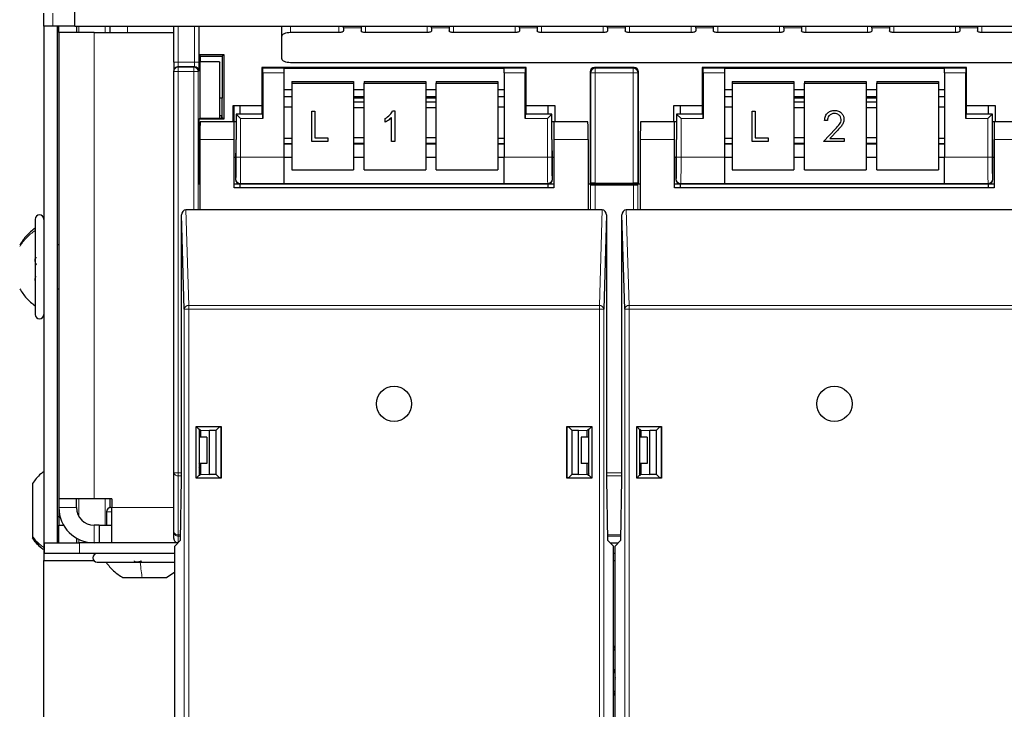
# Paper-space layout 'Blatt3' of a CAD drawing. Header units: millimetres. Extents: x 5 to 418, y 2 to 292.
# Tile 4 of 82: x 64 to 82, y 114 to 127. Entities that reach past the tile are written whole.
import ezdxf

# ---------------------------------------------------------------- set-up
doc = ezdxf.new("R2010")
doc.units = ezdxf.units.MM

psp = doc.layouts.new('Blatt3')

# ---------------------------------------------------------------- linework, layer by layer
at = {"color": 7, "linetype": 'Continuous', "lineweight": 25}
for p, q in [((64.6194, 126.5266), (64.6194, 127.0383)), ((64.0361, 126.5266), (64.0361, 126.7766)), ((64.2027, 126.5266), (64.0361, 126.5266)), ((64.0361, 126.5266), (64.0361, 116.7599)), ((64.6194, 126.5266), (64.2027, 126.5266)), ((64.2861, 126.5266), (64.2861, 116.7599)), ((64.3194, 126.4099), (64.3194, 126.5266)), ((64.6194, 126.5266), (118.4527, 126.5266)), ((64.6527, 126.5266), (64.6527, 126.4099)), ((65.2861, 126.5266), (65.2861, 126.4099)), ((66.4944, 125.8494), (66.4944, 126.5266)), ((66.9694, 126.5266), (66.9694, 125.9917)), ((68.5361, 126.3374), (68.5361, 126.5266)), ((69.7027, 126.4954), (69.7027, 126.5266)), ((70.0361, 126.5266), (70.0361, 126.4954)), ((71.3694, 126.4954), (71.3694, 126.5266)), ((71.7027, 126.5266), (71.7027, 126.4954)), ((73.0361, 126.4954), (73.0361, 126.5266)), ((73.3694, 126.5266), (73.3694, 126.4954)), ((74.7027, 126.4954), (74.7027, 126.5266)), ((75.0361, 126.5266), (75.0361, 126.4954)), ((76.3694, 126.4954), (76.3694, 126.5266)), ((76.7027, 126.5266), (76.7027, 126.4954)), ((78.0361, 126.4954), (78.0361, 126.5266)), ((78.3694, 126.5266), (78.3694, 126.4954)), ((79.7027, 126.4954), (79.7027, 126.5266)), ((80.0361, 126.5266), (80.0361, 126.4954)), ((81.3694, 126.4954), (81.3694, 126.5266)), ((81.7027, 126.5266), (81.7027, 126.4954)), ((64.3194, 126.4099), (64.3194, 117.5933)), ((64.9861, 126.4099), (64.3194, 126.4099)), ((64.9861, 126.4099), (66.4861, 126.4099)), ((66.4944, 126.4102), (66.4861, 126.4099)), ((68.5361, 125.9147), (68.5361, 126.3374)), ((69.6194, 126.4078), (68.7027, 126.4078)), ((69.7027, 126.4954), (69.7027, 126.443)), ((70.0361, 126.4954), (70.0361, 126.443)), ((71.2861, 126.4078), (70.1194, 126.4078)), ((71.3694, 126.4954), (71.3694, 126.443)), ((71.7027, 126.4954), (71.7027, 126.443)), ((72.9527, 126.4078), (71.7861, 126.4078)), ((73.0361, 126.4954), (73.0361, 126.443)), ((73.3694, 126.4954), (73.3694, 126.443)), ((74.6194, 126.4078), (73.4527, 126.4078)), ((74.7027, 126.4954), (74.7027, 126.443)), ((75.0361, 126.4954), (75.0361, 126.443)), ((76.2861, 126.4078), (75.1194, 126.4078)), ((76.3694, 126.4954), (76.3694, 126.443)), ((76.7027, 126.4954), (76.7027, 126.443)), ((77.9527, 126.4078), (76.7861, 126.4078)), ((78.0361, 126.4954), (78.0361, 126.443)), ((78.3694, 126.4954), (78.3694, 126.443)), ((79.6194, 126.4078), (78.4527, 126.4078)), ((79.7027, 126.4954), (79.7027, 126.443)), ((80.0361, 126.4954), (80.0361, 126.443)), ((81.2861, 126.4078), (80.1194, 126.4078)), ((81.3694, 126.4954), (81.3694, 126.443)), ((81.7027, 126.4954), (81.7027, 126.443)), ((82.9527, 126.4078), (81.7861, 126.4078)), ((66.9694, 125.9917), (67.439, 125.9917)), ((66.9694, 125.9917), (66.9973, 125.9638)), ((66.9876, 125.9735), (66.9876, 125.852)), ((66.9973, 125.9638), (67.4111, 125.9638)), ((66.9973, 125.852), (66.9973, 125.9638)), ((67.439, 125.9917), (67.4111, 125.9638)), ((67.4111, 125.9638), (67.4111, 125.169)), ((67.439, 125.9917), (67.439, 124.7692)), ((66.4944, 125.8494), (66.4944, 125.6827)), ((66.9876, 125.852), (66.9876, 124.7875)), ((67.3574, 125.852), (66.9876, 125.852)), ((67.3574, 125.852), (67.3574, 124.7881)), ((67.3574, 125.852), (67.3661, 125.8433)), ((67.3661, 124.7881), (67.3661, 125.8433)), ((68.7027, 125.8443), (114.3694, 125.8443)), ((66.4944, 125.6696), (66.4944, 125.6827)), ((66.4944, 118.0862), (66.4944, 125.6696)), ((68.1611, 125.7472), (68.1611, 125.0312)), ((68.1756, 125.7326), (68.1611, 125.7472)), ((73.1611, 125.7472), (68.1611, 125.7472)), ((68.1771, 125.6493), (68.1771, 124.7826)), ((68.5777, 125.7341), (72.7444, 125.7341)), ((68.5777, 125.7341), (68.5777, 125.7326)), ((68.5777, 125.7326), (68.5777, 125.6493)), ((68.5777, 125.6493), (68.5777, 124.0545)), ((72.7444, 125.7341), (72.7444, 125.7326)), ((72.7444, 125.6493), (72.7444, 125.7326)), ((72.7444, 125.6493), (72.7444, 124.0545)), ((73.1451, 124.7826), (73.1451, 125.6493)), ((73.1465, 125.7326), (73.1611, 125.7472)), ((73.1611, 125.0312), (73.1611, 125.7472)), ((74.3694, 125.6638), (74.3694, 123.5472)), ((75.2027, 125.7472), (74.4527, 125.7472)), ((75.2861, 123.5472), (75.2861, 125.6638)), ((76.4944, 125.7472), (76.4944, 125.0312)), ((76.509, 125.7326), (76.4944, 125.7472)), ((81.4944, 125.7472), (76.4944, 125.7472)), ((76.5104, 125.6493), (76.5104, 124.7826)), ((76.9111, 125.7341), (81.0777, 125.7341)), ((76.9111, 125.7341), (76.9111, 125.7326)), ((76.9111, 125.7326), (76.9111, 125.6493)), ((76.9111, 125.6493), (76.9111, 124.0545)), ((81.0777, 125.7341), (81.0777, 125.7326)), ((81.0777, 125.6493), (81.0777, 125.7326)), ((81.0777, 125.6493), (81.0777, 124.0545)), ((81.4784, 124.7826), (81.4784, 125.6493)), ((81.4798, 125.7326), (81.4944, 125.7472)), ((81.4944, 125.0312), (81.4944, 125.7472)), ((68.7277, 125.4823), (69.8944, 125.4823)), ((68.7277, 125.4823), (68.7277, 125.4533)), ((68.7277, 125.4533), (69.8944, 125.4533)), ((68.7277, 125.4533), (68.7277, 123.812)), ((69.8944, 125.4823), (69.8944, 125.4533)), ((69.8944, 125.4533), (69.8944, 123.812)), ((70.0944, 125.4823), (71.2611, 125.4823)), ((70.0944, 125.4823), (70.0944, 125.4533)), ((70.0944, 125.4533), (71.2611, 125.4533)), ((70.0944, 123.812), (70.0944, 125.4533)), ((71.2611, 125.4823), (71.2611, 125.4533)), ((71.2611, 125.4533), (71.2611, 123.812)), ((71.4611, 125.4823), (72.6277, 125.4823)), ((71.4611, 125.4823), (71.4611, 125.4533)), ((71.4611, 125.4533), (72.6277, 125.4533)), ((71.4611, 123.812), (71.4611, 125.4533)), ((72.6277, 125.4823), (72.6277, 125.4533)), ((72.6277, 125.4533), (72.6277, 123.812)), ((77.0611, 125.4823), (78.2277, 125.4823)), ((77.0611, 125.4823), (77.0611, 125.4533)), ((77.0611, 125.4533), (78.2277, 125.4533)), ((77.0611, 125.4533), (77.0611, 123.812)), ((78.2277, 125.4823), (78.2277, 125.4533)), ((78.2277, 125.4533), (78.2277, 123.812)), ((78.4277, 125.4823), (79.5944, 125.4823)), ((78.4277, 125.4823), (78.4277, 125.4533)), ((78.4277, 125.4533), (79.5944, 125.4533)), ((78.4277, 123.812), (78.4277, 125.4533)), ((79.5944, 125.4823), (79.5944, 125.4533)), ((79.5944, 125.4533), (79.5944, 123.812)), ((79.7944, 125.4823), (80.9611, 125.4823)), ((79.7944, 125.4823), (79.7944, 125.4533)), ((79.7944, 125.4533), (80.9611, 125.4533)), ((79.7944, 123.812), (79.7944, 125.4533)), ((80.9611, 125.4823), (80.9611, 125.4533)), ((80.9611, 125.4533), (80.9611, 123.812)), ((68.5777, 125.3341), (68.7277, 125.3341)), ((68.5777, 125.2004), (68.7277, 125.2004)), ((69.8944, 125.3341), (70.0944, 125.3341)), ((69.8944, 125.2004), (70.0944, 125.2004)), ((71.2611, 125.3341), (71.4611, 125.3341)), ((71.2611, 125.2004), (71.4611, 125.2004)), ((72.6277, 125.3341), (72.7444, 125.3341)), ((72.6277, 125.2004), (72.7444, 125.2004)), ((76.9111, 125.3341), (77.0611, 125.3341)), ((76.9111, 125.2004), (77.0611, 125.2004)), ((78.2277, 125.3341), (78.4277, 125.3341)), ((78.2277, 125.2004), (78.4277, 125.2004)), ((79.5944, 125.3341), (79.7944, 125.3341)), ((79.5944, 125.2004), (79.7944, 125.2004)), ((80.9611, 125.3341), (81.0777, 125.3341)), ((80.9611, 125.2004), (81.0777, 125.2004)), ((67.4111, 125.169), (67.3661, 125.169)), ((67.4093, 124.7989), (67.4111, 125.169)), ((67.6194, 125.0312), (68.1611, 125.0312)), ((67.6194, 124.7212), (67.6194, 125.0312)), ((67.6307, 125.0312), (67.6307, 124.7212)), ((67.7444, 125.0312), (67.7444, 124.8686)), ((68.1611, 125.0312), (68.1611, 124.8805)), ((70.0944, 125.1674), (69.8944, 125.1674)), ((70.0944, 125.0914), (69.8944, 125.0914)), ((71.4611, 125.1674), (71.2611, 125.1674)), ((71.4611, 125.0914), (71.2611, 125.0914)), ((73.1611, 124.8805), (73.1611, 125.0312)), ((73.1611, 125.0312), (73.7027, 125.0312)), ((73.5777, 124.8686), (73.5777, 125.0312)), ((73.7027, 125.0312), (73.7027, 124.7212)), ((75.9527, 125.0312), (76.4944, 125.0312)), ((75.9527, 124.7212), (75.9527, 125.0312)), ((76.0777, 125.0312), (76.0777, 124.8686)), ((76.4944, 125.0312), (76.4944, 124.8805)), ((78.4277, 125.1674), (78.2277, 125.1674)), ((78.4277, 125.0914), (78.2277, 125.0914)), ((79.7944, 125.1674), (79.5944, 125.1674)), ((79.7944, 125.0914), (79.5944, 125.0914)), ((81.4944, 124.8805), (81.4944, 125.0312)), ((81.4944, 125.0312), (82.0361, 125.0312)), ((81.9111, 124.8686), (81.9111, 125.0312)), ((82.0361, 125.0312), (82.0361, 124.7212)), ((67.3661, 124.8372), (67.3966, 124.8372)), ((67.3966, 124.8372), (67.3968, 124.7989)), ((68.1611, 124.8686), (67.673, 124.8686)), ((67.6756, 124.8659), (67.673, 124.8686)), ((67.673, 124.8686), (67.673, 124.3879)), ((67.7589, 124.7826), (67.6756, 124.8659)), ((68.1756, 124.8659), (68.1611, 124.8805)), ((68.1611, 124.8805), (68.1611, 124.8686)), ((68.5777, 125.0018), (68.7277, 125.0018)), ((69.103, 124.9231), (69.1636, 124.9231)), ((69.103, 124.9229), (69.103, 124.9231)), ((69.103, 124.9229), (69.1636, 124.9229)), ((69.103, 124.3484), (69.103, 124.9229)), ((69.1636, 124.9229), (69.1636, 124.9231)), ((69.1636, 124.9229), (69.1636, 124.4155)), ((69.8944, 124.989), (70.0944, 124.989)), ((70.6342, 124.9306), (70.6735, 124.9306)), ((70.6342, 124.9303), (70.6342, 124.9306)), ((70.6342, 124.9303), (70.6735, 124.9303)), ((70.6735, 124.9303), (70.6735, 124.9306)), ((70.6735, 124.9303), (70.6735, 124.3484)), ((71.2611, 124.989), (71.4611, 124.989)), ((72.6277, 125.0018), (72.7444, 125.0018)), ((73.1465, 124.8659), (73.1611, 124.8805)), ((73.1611, 124.8686), (73.1611, 124.8805)), ((73.6491, 124.8686), (73.1611, 124.8686)), ((73.6465, 124.8659), (73.5632, 124.7826)), ((73.6465, 124.8659), (73.6491, 124.8686)), ((73.6491, 124.3879), (73.6491, 124.8686)), ((76.0063, 124.8686), (76.0063, 124.3879)), ((76.009, 124.8659), (76.0063, 124.8686)), ((76.4944, 124.8686), (76.0063, 124.8686)), ((76.0923, 124.7826), (76.009, 124.8659)), ((76.509, 124.8659), (76.4944, 124.8805)), ((76.4944, 124.8805), (76.4944, 124.8686)), ((76.9111, 125.0018), (77.0611, 125.0018)), ((77.4364, 124.9231), (77.497, 124.9231)), ((77.4364, 124.9229), (77.4364, 124.9231)), ((77.4364, 124.9229), (77.497, 124.9229)), ((77.4364, 124.3484), (77.4364, 124.9229)), ((77.497, 124.9229), (77.497, 124.9231)), ((77.497, 124.9229), (77.497, 124.4155)), ((78.2277, 124.989), (78.4277, 124.989)), ((78.9978, 124.9376), (78.9978, 124.9379)), ((79.5944, 124.989), (79.7944, 124.989)), ((80.9611, 125.0018), (81.0777, 125.0018)), ((81.4798, 124.8659), (81.4944, 124.8805)), ((81.4944, 124.8686), (81.4944, 124.8805)), ((81.9825, 124.8686), (81.4944, 124.8686)), ((81.9798, 124.8659), (81.8965, 124.7826)), ((81.9798, 124.8659), (81.9825, 124.8686)), ((81.9825, 124.3879), (81.9825, 124.8686)), ((66.9883, 124.7881), (66.9694, 124.7692)), ((66.9694, 124.7692), (66.9694, 123.5472)), ((67.439, 124.7692), (66.9694, 124.7692)), ((66.9883, 124.7881), (67.3861, 124.7881)), ((67.6361, 124.7212), (66.9936, 124.7212)), ((67.3861, 124.7881), (67.3968, 124.7989)), ((67.4093, 124.7989), (67.3968, 124.7989)), ((67.439, 124.7692), (67.4093, 124.7989)), ((67.673, 124.7212), (67.6361, 124.7212)), ((67.6361, 124.3879), (67.6361, 124.7212)), ((70.4916, 124.7811), (70.4916, 124.7814)), ((70.4916, 124.714), (70.4916, 124.7811)), ((70.6128, 124.3484), (70.6128, 124.8035)), ((73.6861, 124.7212), (73.6491, 124.7212)), ((74.3285, 124.7212), (73.6861, 124.7212)), ((73.6861, 124.7212), (73.6861, 124.3879)), ((75.9694, 124.7212), (75.3269, 124.7212)), ((76.0063, 124.7212), (75.9694, 124.7212)), ((75.9694, 124.3879), (75.9694, 124.7212)), ((78.8076, 124.7461), (78.8076, 124.7464)), ((78.86, 124.7461), (78.8076, 124.7461)), ((79.1741, 124.7668), (79.1741, 124.7671)), ((82.0194, 124.7212), (81.9825, 124.7212)), ((82.0194, 124.7212), (82.0194, 124.3879)), ((82.6618, 124.7212), (82.0194, 124.7212)), ((78.7852, 124.3487), (79.0114, 124.5864)), ((78.7852, 124.3484), (79.0114, 124.5861)), ((79.056, 124.5607), (78.9101, 124.4073)), ((66.9878, 124.3879), (66.9878, 123.0546)), ((67.6361, 123.4712), (67.6361, 124.3879)), ((68.7277, 124.4036), (68.5777, 124.4036)), ((68.7277, 124.3069), (68.5777, 124.3069)), ((69.4061, 124.3484), (69.103, 124.3484)), ((69.1636, 124.4158), (69.4061, 124.4158)), ((69.1636, 124.4155), (69.4061, 124.4155)), ((69.4061, 124.4155), (69.4061, 124.4158)), ((69.4061, 124.4155), (69.4061, 124.3484)), ((70.0944, 124.421), (69.8944, 124.421)), ((69.8944, 124.3186), (70.0944, 124.3186)), ((70.0944, 124.3069), (69.8944, 124.3069)), ((70.6735, 124.3484), (70.6128, 124.3484)), ((71.4611, 124.421), (71.2611, 124.421)), ((71.2611, 124.3186), (71.4611, 124.3186)), ((71.4611, 124.3069), (71.2611, 124.3069)), ((72.7444, 124.4036), (72.6277, 124.4036)), ((72.7444, 124.3069), (72.6277, 124.3069)), ((73.6861, 124.3879), (73.6861, 123.4712)), ((74.3343, 124.3879), (74.3343, 123.0546)), ((75.3211, 124.3879), (75.3211, 123.0546)), ((75.9694, 123.4712), (75.9694, 124.3879)), ((77.0611, 124.4036), (76.9111, 124.4036)), ((77.0611, 124.3069), (76.9111, 124.3069)), ((77.7394, 124.3484), (77.4364, 124.3484)), ((77.497, 124.4158), (77.7394, 124.4158)), ((77.497, 124.4155), (77.7394, 124.4155)), ((77.7394, 124.4155), (77.7394, 124.4158)), ((77.7394, 124.4155), (77.7394, 124.3484)), ((78.4277, 124.421), (78.2277, 124.421)), ((78.2277, 124.3186), (78.4277, 124.3186)), ((78.4277, 124.3069), (78.2277, 124.3069)), ((78.7852, 124.3484), (78.7852, 124.3487)), ((79.1815, 124.3484), (78.7852, 124.3484)), ((78.9101, 124.4073), (79.1815, 124.4073)), ((78.9104, 124.4076), (79.1815, 124.4076)), ((79.1815, 124.4073), (79.1815, 124.4076)), ((79.1815, 124.4073), (79.1815, 124.3484)), ((79.7944, 124.421), (79.5944, 124.421)), ((79.5944, 124.3186), (79.7944, 124.3186)), ((79.7944, 124.3069), (79.5944, 124.3069)), ((81.0777, 124.4036), (80.9611, 124.4036)), ((81.0777, 124.3069), (80.9611, 124.3069)), ((82.0194, 124.3879), (82.0194, 123.4712)), ((67.6361, 124.0546), (67.6672, 124.0546)), ((67.6611, 124.0546), (67.6611, 123.6305)), ((68.5777, 124.0545), (68.5777, 123.5546)), ((68.5777, 124.0517), (68.7277, 124.0517)), ((69.8944, 124.0517), (70.0944, 124.0517)), ((71.2611, 124.0517), (71.4611, 124.0517)), ((72.6277, 124.0517), (72.7444, 124.0517)), ((72.7444, 123.5546), (72.7444, 124.0545)), ((73.6549, 124.0546), (73.6861, 124.0546)), ((73.6611, 123.6305), (73.6611, 124.0546)), ((75.9694, 124.0546), (76.0005, 124.0546)), ((75.9944, 124.0546), (75.9944, 123.6305)), ((76.9111, 124.0545), (76.9111, 123.5546)), ((76.9111, 124.0517), (77.0611, 124.0517)), ((78.2277, 124.0517), (78.4277, 124.0517)), ((79.5944, 124.0517), (79.7944, 124.0517)), ((80.9611, 124.0517), (81.0777, 124.0517)), ((81.0777, 123.5546), (81.0777, 124.0545)), ((81.9883, 124.0546), (82.0194, 124.0546)), ((81.9944, 123.6305), (81.9944, 124.0546)), ((68.7277, 123.812), (69.8944, 123.812)), ((70.0944, 123.812), (71.2611, 123.812)), ((71.4611, 123.812), (72.6277, 123.812)), ((77.0611, 123.812), (78.2277, 123.812)), ((78.4277, 123.812), (79.5944, 123.812)), ((79.7944, 123.812), (80.9611, 123.812)), ((66.9694, 123.5472), (66.9878, 123.5472)), ((67.6361, 123.5472), (67.7444, 123.5472)), ((67.7444, 123.5472), (67.7444, 123.4712)), ((67.7444, 123.5472), (73.5777, 123.5472)), ((68.5777, 123.5546), (68.5777, 123.5535)), ((68.5777, 123.5535), (72.7444, 123.5535)), ((72.7444, 123.5546), (72.7444, 123.5535)), ((73.5777, 123.4712), (73.5777, 123.5472)), ((73.5777, 123.5472), (73.6861, 123.5472)), ((74.3343, 123.5472), (74.3694, 123.5472)), ((74.3816, 123.5326), (74.367, 123.5472)), ((74.384, 123.5617), (74.3694, 123.5472)), ((74.3694, 123.5472), (75.2861, 123.5472)), ((74.4649, 123.5312), (75.1906, 123.5312)), ((74.4673, 123.5632), (75.1882, 123.5632)), ((75.2715, 123.5617), (75.2861, 123.5472)), ((75.2884, 123.5472), (75.2739, 123.5326)), ((75.2861, 123.5472), (75.3211, 123.5472)), ((75.9694, 123.5472), (76.0777, 123.5472)), ((76.0777, 123.5472), (76.0777, 123.4712)), ((76.0777, 123.5472), (81.9111, 123.5472)), ((76.9111, 123.5546), (76.9111, 123.5535)), ((76.9111, 123.5535), (81.0777, 123.5535)), ((81.0777, 123.5546), (81.0777, 123.5535)), ((81.9111, 123.4712), (81.9111, 123.5472)), ((81.9111, 123.5472), (82.0194, 123.5472)), ((73.6861, 123.4712), (67.6361, 123.4712)), ((82.0194, 123.4712), (75.9694, 123.4712)), ((66.9878, 123.0546), (66.7217, 123.0546)), ((74.3343, 123.0546), (66.9878, 123.0546)), ((74.6004, 123.0546), (74.3343, 123.0546)), ((75.3211, 123.0546), (75.055, 123.0546)), ((82.6677, 123.0546), (75.3211, 123.0546)), ((63.8694, 122.8766), (63.8694, 121.0766)), ((66.6929, 121.1782), (66.6391, 122.9592)), ((66.6391, 117.9712), (66.6391, 122.9592)), ((74.683, 122.9592), (74.6292, 121.1782)), ((74.683, 122.9592), (74.683, 117.9712)), ((75.0262, 121.1782), (74.9724, 122.9592)), ((74.9724, 117.9712), (74.9724, 122.9592)), ((64.3194, 122.3933), (64.2861, 122.3933)), ((64.2861, 121.5599), (64.3194, 121.5599)), ((66.9188, 117.9856), (66.9188, 118.9569)), ((66.9188, 118.9569), (67.3901, 118.9569)), ((66.9188, 118.9569), (66.9741, 118.9016)), ((66.9741, 118.9016), (66.9741, 118.0409)), ((66.9878, 118.9016), (66.9741, 118.9016)), ((66.9878, 118.9016), (67.0044, 118.885)), ((67.0044, 118.885), (67.171, 118.8879)), ((67.0044, 118.7599), (67.0044, 118.885)), ((67.171, 118.8879), (67.2957, 118.8879)), ((67.171, 118.0546), (67.171, 118.8879)), ((67.3588, 118.951), (67.2957, 118.8879)), ((67.2957, 118.0546), (67.2957, 118.8879)), ((67.3588, 118.951), (67.3842, 118.951)), ((67.3901, 118.9569), (67.3842, 118.951)), ((67.3842, 118.951), (67.3842, 117.9914)), ((67.3901, 118.9569), (67.3901, 117.9856)), ((73.932, 118.9569), (74.4033, 118.9569)), ((73.932, 117.9856), (73.932, 118.9569)), ((73.932, 118.9569), (73.9379, 118.951)), ((73.9379, 117.9914), (73.9379, 118.951)), ((73.9379, 118.951), (73.9633, 118.951)), ((74.0265, 118.8879), (73.9633, 118.951)), ((74.0265, 118.8879), (74.1511, 118.8879)), ((74.0265, 118.8879), (74.0265, 118.0546)), ((74.1511, 118.8879), (74.3177, 118.885)), ((74.1511, 118.0546), (74.1511, 118.8879)), ((74.3343, 118.9016), (74.3177, 118.885)), ((74.3177, 118.7599), (74.3177, 118.885)), ((74.348, 118.9016), (74.3343, 118.9016)), ((74.4033, 118.9569), (74.348, 118.9016)), ((74.348, 118.0409), (74.348, 118.9016)), ((74.4033, 118.9569), (74.4033, 117.9856)), ((75.2522, 117.9856), (75.2522, 118.9569)), ((75.2522, 118.9569), (75.7234, 118.9569)), ((75.2522, 118.9569), (75.3074, 118.9016)), ((75.3211, 118.9016), (75.3074, 118.9016)), ((75.3074, 118.9016), (75.3074, 118.0409)), ((75.3211, 118.9016), (75.3377, 118.885)), ((75.3377, 118.885), (75.5044, 118.8879)), ((75.3377, 118.7599), (75.3377, 118.885)), ((75.5044, 118.8879), (75.629, 118.8879)), ((75.5044, 118.0546), (75.5044, 118.8879)), ((75.6921, 118.951), (75.629, 118.8879)), ((75.629, 118.0546), (75.629, 118.8879)), ((75.6921, 118.951), (75.7176, 118.951)), ((75.7234, 118.9569), (75.7176, 118.951)), ((75.7176, 118.951), (75.7176, 117.9914)), ((75.7234, 118.9569), (75.7234, 117.9856)), ((67.1194, 118.7599), (66.9741, 118.7599)), ((67.1194, 118.7599), (67.1194, 118.2599)), ((74.2027, 118.7599), (74.2027, 118.2599)), ((74.348, 118.7599), (74.2027, 118.7599)), ((75.4527, 118.7599), (75.3074, 118.7599)), ((75.4527, 118.7599), (75.4527, 118.2599)), ((66.9693, 118.1929), (67.0044, 118.156)), ((67.0044, 118.2189), (66.9741, 118.2613)), ((67.1194, 118.2599), (66.9741, 118.2599)), ((67.0044, 118.0575), (67.0044, 118.2599)), ((74.348, 118.2599), (74.2027, 118.2599)), ((74.3177, 118.0575), (74.3177, 118.2599)), ((75.4527, 118.2599), (75.3074, 118.2599)), ((75.3377, 118.0575), (75.3377, 118.2599)), ((66.4944, 116.9678), (66.4944, 118.0862)), ((66.6187, 116.8075), (66.6391, 117.9712)), ((66.9188, 117.9856), (66.9741, 118.0409)), ((67.3901, 117.9856), (66.9188, 117.9856)), ((67.0044, 118.0582), (66.9741, 118.0885)), ((66.9741, 118.0409), (66.9878, 118.0409)), ((67.0044, 118.0575), (66.9878, 118.0409)), ((67.0044, 118.0575), (67.171, 118.0546)), ((67.2957, 118.0546), (67.171, 118.0546)), ((67.2957, 118.0546), (67.3588, 117.9914)), ((67.3842, 117.9914), (67.3588, 117.9914)), ((67.3901, 117.9856), (67.3842, 117.9914)), ((73.932, 117.9856), (73.9379, 117.9914)), ((74.4033, 117.9856), (73.932, 117.9856)), ((73.9633, 117.9914), (73.9379, 117.9914)), ((73.9633, 117.9914), (74.0265, 118.0546)), ((74.1511, 118.0546), (74.0265, 118.0546)), ((74.1511, 118.0546), (74.3177, 118.0575)), ((74.3177, 118.0575), (74.3343, 118.0409)), ((74.3277, 118.0546), (74.3206, 118.0546)), ((74.348, 118.0749), (74.3277, 118.0546)), ((74.3277, 118.0546), (74.3277, 118.0475)), ((74.3343, 118.0409), (74.348, 118.0409)), ((74.4033, 117.9856), (74.348, 118.0409)), ((74.683, 117.9712), (74.7034, 116.8075)), ((74.9521, 116.8075), (74.9724, 117.9712)), ((75.2522, 117.9856), (75.3074, 118.0409)), ((75.7234, 117.9856), (75.2522, 117.9856)), ((75.3277, 118.0546), (75.3074, 118.0749)), ((75.3074, 118.0409), (75.3211, 118.0409)), ((75.3377, 118.0575), (75.3211, 118.0409)), ((75.3277, 118.0546), (75.3277, 118.0475)), ((75.3348, 118.0546), (75.3277, 118.0546)), ((75.3377, 118.0575), (75.5044, 118.0546)), ((75.629, 118.0546), (75.5044, 118.0546)), ((75.629, 118.0546), (75.6921, 117.9914)), ((75.7176, 117.9914), (75.6921, 117.9914)), ((75.7234, 117.9856), (75.7176, 117.9914)), ((63.8194, 117.8816), (63.8194, 116.8839)), ((64.9861, 117.5933), (64.3194, 117.5933)), ((64.3194, 117.5933), (64.3194, 117.4266)), ((64.6527, 117.4266), (64.6527, 117.5933)), ((65.3194, 117.5933), (64.9861, 117.5933)), ((65.2861, 117.5933), (65.2861, 117.4249)), ((65.3194, 117.5933), (65.3194, 117.4266)), ((64.3194, 117.4266), (64.3194, 117.0933)), ((65.3027, 117.4266), (65.3194, 117.4266)), ((65.3194, 116.7599), (65.3194, 117.4266)), ((64.2861, 117.2599), (64.3194, 117.2599)), ((65.2194, 117.3433), (65.2194, 117.0933)), ((64.3194, 117.0933), (64.4087, 117.0933)), ((64.3194, 116.7599), (64.3194, 117.0933)), ((65.0837, 117.0933), (64.9861, 117.0933)), ((65.0837, 117.0933), (65.0837, 116.7599)), ((65.0837, 117.0933), (65.3194, 117.0933)), ((63.8194, 116.8839), (63.8194, 116.8549)), ((64.6527, 116.8493), (64.6527, 116.7599)), ((66.4944, 116.8433), (66.4944, 116.9678)), ((64.0361, 116.7599), (64.0361, 116.4266)), ((64.0361, 116.7599), (64.0496, 116.7599)), ((64.0444, 116.5599), (64.0444, 116.7599)), ((64.0496, 116.7599), (64.7111, 116.7599)), ((66.5711, 116.7599), (64.7111, 116.7599)), ((66.5111, 116.6998), (66.6187, 116.8075)), ((66.5111, 103.1379), (66.5111, 116.6998)), ((74.8111, 116.6998), (74.7034, 116.8075)), ((74.751, 116.7599), (74.9045, 116.7599)), ((74.8111, 103.1379), (74.8111, 116.6998)), ((74.8444, 116.6998), (74.9521, 116.8075)), ((74.8444, 103.1379), (74.8444, 116.6998)), ((64.7111, 116.5599), (64.0444, 116.5599)), ((66.5111, 116.5599), (64.7111, 116.5599)), ((74.8444, 116.5599), (74.8111, 116.5599)), ((64.0361, 116.4266), (64.9777, 116.4266)), ((64.0361, 107.0933), (64.0361, 116.4266)), ((65.0444, 116.3933), (66.5111, 116.3933)), ((74.8111, 116.4266), (74.8444, 116.4266)), ((65.5319, 116.1016), (65.8969, 116.1016)), ((65.8969, 116.1016), (66.3569, 116.1016)), ((66.3569, 116.1016), (66.5111, 116.2125)), ((74.8444, 114.7477), (74.8111, 114.7258)), ((74.8111, 114.3639), (74.8444, 114.3639)), ((74.8444, 114.335), (74.8111, 114.335)), ((74.8111, 114.3333), (74.8444, 114.3333)), ((74.8444, 114.3045), (74.8111, 114.3045)), ((74.8111, 113.9607), (74.8444, 113.9388))]:
    psp.add_line(p, q, dxfattribs=at)
at = {"color": 7, "linetype": 'Continuous', "lineweight": 18}
for p, q in [((64.2027, 126.7766), (64.2027, 126.5266)), ((64.6974, 126.5266), (64.6974, 126.4099)), ((65.1967, 126.5266), (65.1967, 126.4099)), ((65.6194, 126.4099), (65.6194, 126.5266)), ((66.5777, 126.5266), (66.5777, 125.8494)), ((66.8868, 125.8494), (66.8868, 126.5266)), ((68.7027, 126.5266), (68.7027, 126.4078)), ((69.6194, 126.5266), (69.6194, 126.4078)), ((70.1194, 126.5266), (70.1194, 126.4078)), ((71.2861, 126.5266), (71.2861, 126.4078)), ((71.7861, 126.5266), (71.7861, 126.4078)), ((72.9527, 126.5266), (72.9527, 126.4078)), ((73.4527, 126.5266), (73.4527, 126.4078)), ((74.6194, 126.5266), (74.6194, 126.4078)), ((75.1194, 126.5266), (75.1194, 126.4078)), ((76.2861, 126.5266), (76.2861, 126.4078)), ((76.7861, 126.5266), (76.7861, 126.4078)), ((77.9527, 126.5266), (77.9527, 126.4078)), ((78.4527, 126.5266), (78.4527, 126.4078)), ((79.6194, 126.5266), (79.6194, 126.4078)), ((80.1194, 126.5266), (80.1194, 126.4078)), ((81.2861, 126.5266), (81.2861, 126.4078)), ((81.7861, 126.5266), (81.7861, 126.4078)), ((64.9861, 126.4099), (64.9861, 117.5933)), ((69.7027, 126.4954), (70.0361, 126.4954)), ((71.3694, 126.4954), (71.7027, 126.4954)), ((73.0361, 126.4954), (73.3694, 126.4954)), ((74.7027, 126.4954), (75.0361, 126.4954)), ((76.3694, 126.4954), (76.7027, 126.4954)), ((78.0361, 126.4954), (78.3694, 126.4954)), ((79.7027, 126.4954), (80.0361, 126.4954)), ((81.3694, 126.4954), (81.7027, 126.4954)), ((66.9701, 125.991), (66.9701, 125.8494)), ((66.4944, 125.8494), (66.5777, 125.8494)), ((66.5777, 125.8494), (66.5777, 125.7661)), ((66.5777, 125.8494), (66.8868, 125.8494)), ((66.5777, 125.7661), (66.5777, 125.7529)), ((66.884, 125.7661), (66.5777, 125.7661)), ((66.8708, 125.7529), (66.884, 125.7661)), ((66.8868, 125.8494), (66.9701, 125.8494)), ((66.5777, 125.6696), (66.4944, 125.6696)), ((66.5777, 125.7529), (66.8708, 125.7529)), ((66.5777, 125.7529), (66.5777, 125.6696)), ((66.8708, 125.6696), (66.5777, 125.6696)), ((66.5777, 125.6696), (66.5777, 118.0862)), ((66.8708, 125.7529), (66.8708, 125.6696)), ((66.8708, 123.0546), (66.8708, 125.6696)), ((66.9541, 125.6696), (66.8708, 125.6696)), ((66.9673, 125.6827), (66.9541, 125.6696)), ((66.9541, 125.6696), (66.9541, 123.0546)), ((68.1756, 125.7326), (68.5777, 125.7326)), ((68.5777, 125.6493), (68.1771, 125.6493)), ((72.7444, 125.7326), (73.1465, 125.7326)), ((73.1451, 125.6493), (72.7444, 125.6493)), ((74.384, 125.6493), (74.3694, 125.6638)), ((74.384, 123.5617), (74.384, 125.6493)), ((74.384, 125.6493), (74.4673, 125.6493)), ((74.4527, 125.7472), (74.4673, 125.7326)), ((74.4673, 125.6493), (74.4673, 125.7326)), ((74.4673, 125.7326), (75.1882, 125.7326)), ((74.4673, 125.6493), (74.4673, 123.5632)), ((75.1882, 125.6493), (74.4673, 125.6493)), ((75.1882, 125.7326), (75.2027, 125.7472)), ((75.1882, 125.6493), (75.1882, 125.7326)), ((75.1882, 125.6493), (75.2715, 125.6493)), ((75.1882, 123.5632), (75.1882, 125.6493)), ((75.2861, 125.6638), (75.2715, 125.6493)), ((75.2715, 125.6493), (75.2715, 123.5617)), ((76.509, 125.7326), (76.9111, 125.7326)), ((76.9111, 125.6493), (76.5104, 125.6493)), ((81.0777, 125.7326), (81.4798, 125.7326)), ((81.4784, 125.6493), (81.0777, 125.6493)), ((68.5777, 125.2024), (68.7277, 125.2024)), ((69.8944, 125.2024), (70.0944, 125.2024)), ((71.2611, 125.2024), (71.4611, 125.2024)), ((72.6277, 125.2024), (72.7444, 125.2024)), ((76.9111, 125.2024), (77.0611, 125.2024)), ((78.2277, 125.2024), (78.4277, 125.2024)), ((79.5944, 125.2024), (79.7944, 125.2024)), ((80.9611, 125.2024), (81.0777, 125.2024)), ((67.6756, 124.8659), (68.1756, 124.8659)), ((67.6756, 124.0545), (67.6756, 124.8659)), ((73.1465, 124.8659), (73.6465, 124.8659)), ((73.6465, 124.8659), (73.6465, 124.0545)), ((76.009, 124.0545), (76.009, 124.8659)), ((76.009, 124.8659), (76.509, 124.8659)), ((81.4798, 124.8659), (81.9798, 124.8659)), ((81.9798, 124.8659), (81.9798, 124.0545)), ((67.7589, 124.7826), (67.7589, 124.0545)), ((68.1771, 124.7826), (67.7589, 124.7826)), ((73.5632, 124.7826), (73.1451, 124.7826)), ((73.5632, 124.0545), (73.5632, 124.7826)), ((76.0923, 124.7826), (76.0923, 124.0545)), ((76.5104, 124.7826), (76.0923, 124.7826)), ((81.8965, 124.7826), (81.4784, 124.7826)), ((81.8965, 124.0545), (81.8965, 124.7826)), ((79.0114, 124.5861), (79.0114, 124.5864)), ((67.6361, 124.3879), (66.9878, 124.3879)), ((68.5777, 124.2991), (68.7277, 124.2991)), ((69.8944, 124.2991), (70.0944, 124.2991)), ((71.2611, 124.2991), (71.4611, 124.2991)), ((72.6277, 124.2991), (72.7444, 124.2991)), ((74.3343, 124.3879), (73.6861, 124.3879)), ((75.9694, 124.3879), (75.3211, 124.3879)), ((76.9111, 124.2991), (77.0611, 124.2991)), ((78.2277, 124.2991), (78.4277, 124.2991)), ((79.5944, 124.2991), (79.7944, 124.2991)), ((80.9611, 124.2991), (81.0777, 124.2991)), ((82.6677, 124.3879), (82.0194, 124.3879)), ((67.7589, 124.0545), (67.6756, 124.0545)), ((67.7589, 124.0545), (68.5777, 124.0545)), ((72.7444, 124.0545), (73.5632, 124.0545)), ((73.6465, 124.0545), (73.5632, 124.0545)), ((76.0923, 124.0545), (76.009, 124.0545)), ((76.0923, 124.0545), (76.9111, 124.0545)), ((81.0777, 124.0545), (81.8965, 124.0545)), ((81.9798, 124.0545), (81.8965, 124.0545)), ((67.6611, 123.6305), (67.6685, 123.6379)), ((67.7518, 123.5546), (67.7444, 123.5472)), ((68.5777, 123.5546), (67.7518, 123.5546)), ((73.5703, 123.5546), (72.7444, 123.5546)), ((73.5777, 123.5472), (73.5703, 123.5546)), ((73.6536, 123.6379), (73.6611, 123.6305)), ((74.3816, 123.0546), (74.3816, 123.5326)), ((74.4649, 123.5312), (74.4649, 123.0546)), ((75.1906, 123.0546), (75.1906, 123.5312)), ((75.2739, 123.5326), (75.2739, 123.0546)), ((75.9944, 123.6305), (76.0018, 123.6379)), ((76.0851, 123.5546), (76.0777, 123.5472)), ((76.9111, 123.5546), (76.0851, 123.5546)), ((81.9036, 123.5546), (81.0777, 123.5546)), ((81.9111, 123.5472), (81.9036, 123.5546)), ((81.987, 123.6379), (81.9944, 123.6305)), ((66.7217, 123.0546), (66.7762, 121.2504)), ((74.5459, 121.2504), (74.6004, 123.0546)), ((75.055, 123.0546), (75.1096, 121.2504)), ((66.7762, 121.1782), (66.6929, 121.1782)), ((66.6929, 102.9561), (66.6929, 121.1782)), ((66.7762, 121.1782), (66.7762, 121.2504)), ((66.7762, 121.2504), (74.5459, 121.2504)), ((66.7762, 121.1782), (66.7762, 102.9561)), ((74.5459, 121.1782), (66.7762, 121.1782)), ((74.5459, 121.1782), (74.5459, 121.2504)), ((74.5459, 102.9561), (74.5459, 121.1782)), ((74.5459, 121.1782), (74.6292, 121.1782)), ((74.6292, 121.1782), (74.6292, 102.9561)), ((75.1096, 121.1782), (75.0262, 121.1782)), ((75.0262, 102.9561), (75.0262, 121.1782)), ((75.1096, 121.1782), (75.1096, 121.2504)), ((75.1096, 121.2504), (82.8792, 121.2504)), ((75.1096, 121.1782), (75.1096, 102.9561)), ((82.8792, 121.1782), (75.1096, 121.1782)), ((66.5777, 118.0862), (66.4944, 118.0862)), ((66.5777, 118.0862), (66.6391, 118.0862)), ((66.5777, 118.0862), (66.5777, 118.0273)), ((66.6391, 118.0273), (66.5777, 118.0273)), ((66.5777, 118.0273), (66.5777, 116.9088)), ((74.683, 118.0862), (74.9724, 118.0862)), ((74.9724, 118.0273), (74.683, 118.0273)), ((64.6974, 117.5933), (64.6974, 117.2599)), ((65.1967, 117.5933), (65.1967, 117.0933)), ((64.6527, 117.4266), (64.3194, 117.4266)), ((65.3194, 117.4266), (66.4944, 117.4266)), ((65.2194, 117.3433), (65.3194, 117.3433)), ((64.9861, 117.0933), (64.9861, 116.7599)), ((64.6974, 116.8257), (64.6974, 116.7599)), ((66.5777, 116.9088), (66.6205, 116.9088)), ((66.5777, 116.9088), (66.5777, 116.8845)), ((66.6201, 116.8845), (66.5777, 116.8845)), ((66.5777, 116.8845), (66.5777, 116.7665)), ((74.7016, 116.9088), (74.9538, 116.9088)), ((74.9534, 116.8845), (74.702, 116.8845)), ((64.7111, 116.7599), (64.7111, 116.5599))]:
    psp.add_line(p, q, dxfattribs=at)
at = {"color": 7, "linetype": 'Continuous', "lineweight": 25, "flags": 128}
for points in [[(68.7027, 126.4078), (68.6702, 126.4064), (68.6389, 126.4024), (68.6101, 126.3959), (68.5849, 126.3872), (68.5641, 126.3765), (68.5487, 126.3643), (68.5393, 126.3511), (68.5361, 126.3374)], [(69.7027, 126.443), (69.7011, 126.4361), (69.6964, 126.4295), (69.6887, 126.4234), (69.6783, 126.4181), (69.6657, 126.4137), (69.6513, 126.4105), (69.6356, 126.4085), (69.6194, 126.4078)], [(70.1194, 126.4078), (70.1031, 126.4085), (70.0875, 126.4105), (70.0731, 126.4137), (70.0605, 126.4181), (70.0501, 126.4234), (70.0424, 126.4295), (70.0377, 126.4361), (70.0361, 126.443)], [(71.3694, 126.443), (71.3678, 126.4361), (71.363, 126.4295), (71.3553, 126.4234), (71.345, 126.4181), (71.3323, 126.4137), (71.3179, 126.4105), (71.3023, 126.4085), (71.2861, 126.4078)], [(71.7861, 126.4078), (71.7698, 126.4085), (71.7542, 126.4105), (71.7398, 126.4137), (71.7271, 126.4181), (71.7168, 126.4234), (71.7091, 126.4295), (71.7043, 126.4361), (71.7027, 126.443)], [(73.0361, 126.443), (73.0345, 126.4361), (73.0297, 126.4295), (73.022, 126.4234), (73.0116, 126.4181), (72.999, 126.4137), (72.9846, 126.4105), (72.969, 126.4085), (72.9527, 126.4078)], [(73.4527, 126.4078), (73.4365, 126.4085), (73.4208, 126.4105), (73.4064, 126.4137), (73.3938, 126.4181), (73.3834, 126.4234), (73.3757, 126.4295), (73.371, 126.4361), (73.3694, 126.443)], [(74.7027, 126.443), (74.7011, 126.4361), (74.6964, 126.4295), (74.6887, 126.4234), (74.6783, 126.4181), (74.6657, 126.4137), (74.6513, 126.4105), (74.6356, 126.4085), (74.6194, 126.4078)], [(75.1194, 126.4078), (75.1031, 126.4085), (75.0875, 126.4105), (75.0731, 126.4137), (75.0605, 126.4181), (75.0501, 126.4234), (75.0424, 126.4295), (75.0377, 126.4361), (75.0361, 126.443)], [(76.3694, 126.443), (76.3678, 126.4361), (76.363, 126.4295), (76.3553, 126.4234), (76.345, 126.4181), (76.3323, 126.4137), (76.3179, 126.4105), (76.3023, 126.4085), (76.2861, 126.4078)], [(76.7861, 126.4078), (76.7698, 126.4085), (76.7542, 126.4105), (76.7398, 126.4137), (76.7271, 126.4181), (76.7168, 126.4234), (76.7091, 126.4295), (76.7043, 126.4361), (76.7027, 126.443)], [(78.0361, 126.443), (78.0345, 126.4361), (78.0297, 126.4295), (78.022, 126.4234), (78.0116, 126.4181), (77.999, 126.4137), (77.9846, 126.4105), (77.969, 126.4085), (77.9527, 126.4078)], [(78.4527, 126.4078), (78.4365, 126.4085), (78.4208, 126.4105), (78.4064, 126.4137), (78.3938, 126.4181), (78.3834, 126.4234), (78.3757, 126.4295), (78.371, 126.4361), (78.3694, 126.443)], [(79.7027, 126.443), (79.7011, 126.4361), (79.6964, 126.4295), (79.6887, 126.4234), (79.6783, 126.4181), (79.6657, 126.4137), (79.6513, 126.4105), (79.6356, 126.4085), (79.6194, 126.4078)], [(80.1194, 126.4078), (80.1031, 126.4085), (80.0875, 126.4105), (80.0731, 126.4137), (80.0605, 126.4181), (80.0501, 126.4234), (80.0424, 126.4295), (80.0377, 126.4361), (80.0361, 126.443)], [(81.3694, 126.443), (81.3678, 126.4361), (81.363, 126.4295), (81.3553, 126.4234), (81.345, 126.4181), (81.3323, 126.4137), (81.3179, 126.4105), (81.3023, 126.4085), (81.2861, 126.4078)], [(81.7861, 126.4078), (81.7698, 126.4085), (81.7542, 126.4105), (81.7398, 126.4137), (81.7271, 126.4181), (81.7168, 126.4234), (81.7091, 126.4295), (81.7043, 126.4361), (81.7027, 126.443)], [(68.5361, 125.9147), (68.5393, 125.901), (68.5487, 125.8878), (68.5641, 125.8756), (68.5849, 125.8649), (68.6101, 125.8562), (68.6389, 125.8497), (68.6702, 125.8457), (68.7027, 125.8443)], [(74.8111, 114.796), (74.8212, 114.802), (74.8444, 114.8146)], [(74.8444, 114.7819), (74.8356, 114.777), (74.8111, 114.7619)], [(74.8444, 114.781), (74.8361, 114.7763), (74.8111, 114.7609)], [(74.8111, 113.9257), (74.8361, 113.9103), (74.8444, 113.9056)], [(74.8111, 113.9247), (74.8356, 113.9095), (74.8444, 113.9046)], [(74.8444, 113.8719), (74.8212, 113.8845), (74.8111, 113.8906)]]:
    psp.add_lwpolyline(points, dxfattribs=at)
at = {"color": 7, "linetype": 'Continuous', "lineweight": 25}
for centre in [(70.6611, 119.3879), (78.9944, 119.3879)]:
    psp.add_circle(centre, 0.3333, dxfattribs=at)
at = {"color": 7, "linetype": 'Continuous', "lineweight": 18}
for centre, radius, start, end in [((66.5777, 125.6827), 0.0833, 89.99564, 179.99564), ((66.8839, 125.6827), 0.0834, 0.02044, 89.97956), ((66.5777, 125.6696), 0.0833, 89.99564, 179.99564), ((66.8708, 125.6696), 0.0834, 0.02044, 89.97956), ((74.4673, 125.6492), 0.0834, 90.02044, 179.97956), ((75.1881, 125.6492), 0.0834, 0.02044, 89.97956), ((67.7518, 123.6379), 0.0834, 180.02044, 269.97956), ((73.5703, 123.6379), 0.0834, 270.02044, 359.97956), ((76.0852, 123.6379), 0.0834, 180.02044, 269.97956), ((81.9036, 123.6379), 0.0834, 270.02044, 359.97956), ((66.7718, 121.1713), 0.0792, 86.77579, 175.01964), ((74.5503, 121.1713), 0.0792, 4.98036, 93.22421), ((75.1051, 121.1713), 0.0792, 86.77579, 175.01964), ((66.5673, 118.101), 0.0744, 191.42175, 278.04947), ((66.5673, 116.9825), 0.0744, 191.42175, 278.04947), ((66.5777, 116.9678), 0.0833, 180.00436, 270.00436)]:
    psp.add_arc(centre, radius, start, end, dxfattribs=at)
at = {"color": 7, "linetype": 'Continuous', "lineweight": 25}
for centre, radius, start, end in [((63.9527, 122.8766), 0.0833, 0, 180), ((63.9527, 121.0766), 0.0833, 180, 0), ((64.9861, 117.4266), 0.6667, 180, 270), ((64.9861, 117.4266), 0.3333, 180, 270), ((65.3027, 117.3433), 0.0833, 90, 180), ((64.6673, 117.4309), 1.025, 214.1881, 231.03451), ((65.0444, 116.4766), 0.0833, 90, 270), ((74.8672, 114.1992), 0.0297, 140.30971, 219.69029)]:
    psp.add_arc(centre, radius, start, end, dxfattribs=at)
at = {"color": 7, "linetype": 'Continuous', "lineweight": 18}
for centre, major_axis, ratio, start_param, end_param in [((66.8839, 125.8494), (0, 0.0833), 0.0349101, 3.1590459, 4.712389), ((66.9672, 125.8494), (0, 0.1667), 0.0174551, 3.1590459, 4.712389), ((67.6683, 124.0545), (0, 0.4167), 0.0174551, 3.1590459, 4.712389), ((67.7517, 124.0545), (0, 0.5), 0.0145459, 3.1590459, 4.712389), ((73.5704, 124.0545), (0, 0.5), 0.0145459, 1.5707963, 3.1241394), ((73.6538, 124.0545), (0, 0.4167), 0.0174551, 1.5707963, 3.1241394), ((76.0017, 124.0545), (0, 0.4167), 0.0174551, 3.1590459, 4.712389), ((76.085, 124.0545), (0, 0.5), 0.0145459, 3.1590459, 4.712389), ((81.9038, 124.0545), (0, 0.5), 0.0145459, 1.5707963, 3.1241394), ((81.9871, 124.0545), (0, 0.4167), 0.0174551, 1.5707963, 3.1241394)]:
    psp.add_ellipse(centre, major_axis=major_axis, ratio=ratio, start_param=start_param, end_param=end_param, dxfattribs=at)
at = {"color": 7, "linetype": 'Continuous', "lineweight": 25}
for centre, major_axis, ratio, start_param, end_param in [((68.1756, 125.6493), (0, 0.0833), 0.0174551, 4.712389, 6.265732), ((73.1465, 125.6493), (0, 0.0833), 0.0174551, 0.0174533, 1.5707963), ((74.4527, 125.6638), (-0.0589, 0.0589), 0.9996955, 5.4979394, 7.0684312), ((75.2027, 125.6638), (0.0589, 0.0589), 0.9996955, 5.4979394, 7.0684312), ((76.5089, 125.6493), (0, 0.0833), 0.0174551, 4.712389, 6.265732), ((81.4798, 125.6493), (0, 0.0833), 0.0174551, 0.0174533, 1.5707963), ((68.1756, 124.7826), (0, 0.0833), 0.0174551, 4.712389, 6.265732), ((73.1465, 124.7826), (0, 0.0833), 0.0174551, 0.0174533, 1.5707963), ((76.5089, 124.7826), (0, 0.0833), 0.0174551, 4.712389, 6.265732), ((81.4798, 124.7826), (0, 0.0833), 0.0174551, 0.0174533, 1.5707963), ((66.9936, 124.3879), (0, 0.3333), 0.0174551, 0, 1.5707963), ((74.3285, 124.3879), (0, 0.3333), 0.0174551, 4.712389, 6.2831853), ((75.3269, 124.3879), (0, 0.3333), 0.0174551, 0, 1.5707963), ((67.6672, 124.3879), (0, 0.3333), 0.0174551, 3.1415927, 4.712389), ((73.6549, 124.3879), (0, 0.3333), 0.0174551, 1.5707963, 3.1415927), ((76.0005, 124.3879), (0, 0.3333), 0.0174551, 3.1415927, 4.712389), ((81.9883, 124.3879), (0, 0.3333), 0.0174551, 1.5707963, 3.1415927), ((67.7444, 123.6305), (-0.0589, -0.0589), 0.9996955, 5.4979394, 7.0684312), ((73.5777, 123.6305), (0.0589, -0.0589), 0.9996955, 5.4979394, 7.0684312), ((74.4649, 123.5326), (0.0833, 0), 0.0174551, 3.1590459, 4.712389), ((74.4673, 123.5617), (0.0833, 0), 0.0174551, 1.5707963, 3.1241394), ((75.1882, 123.5617), (0.0833, 0), 0.0174551, 0.0174533, 1.5707963), ((75.1906, 123.5326), (0.0833, 0), 0.0174551, 4.712389, 6.265732), ((76.0777, 123.6305), (-0.0589, -0.0589), 0.9996955, 5.4979394, 7.0684312), ((81.911, 123.6305), (0.0589, -0.0589), 0.9996955, 5.4979394, 7.0684312), ((66.7224, 122.9584), (-0.0029, 0.0962), 0.8659265, 6.2570117, 7.8190817), ((74.5997, 122.9584), (0.0029, 0.0962), 0.8659265, 4.7472889, 6.3093589), ((75.0557, 122.9584), (-0.0029, 0.0962), 0.8659265, 6.2570117, 7.8190817), ((66.5777, 116.8433), (0, 0.0833), 0.9998477, 1.5707963, 3.1415927)]:
    psp.add_ellipse(centre, major_axis=major_axis, ratio=ratio, start_param=start_param, end_param=end_param, dxfattribs=at)
for points, knots in [([(70.4916, 124.7814), (70.5248, 124.8034), (70.5839, 124.8428), (70.6188, 124.9038), (70.6342, 124.9306)], [0, 0, 0, 0, 0.5602037, 1, 1, 1, 1]), ([(70.4916, 124.7811), (70.5248, 124.8031), (70.5839, 124.8425), (70.6188, 124.9035), (70.6342, 124.9303)], [0, 0, 0, 0, 0.5602037, 1, 1, 1, 1]), ([(78.8076, 124.7464), (78.811, 124.7743), (78.8178, 124.8301), (78.8676, 124.8939), (78.9309, 124.9322), (78.9755, 124.936), (78.9978, 124.9379)], [0, 0, 0, 0, 0.2800291, 0.5595146, 0.7796675, 1, 1, 1, 1]), ([(78.8076, 124.7461), (78.811, 124.774), (78.8178, 124.8298), (78.8676, 124.8936), (78.9309, 124.9319), (78.9755, 124.9357), (78.9978, 124.9376)], [0, 0, 0, 0, 0.28002908, 0.55951459, 0.77966753, 1, 1, 1, 1]), ([(78.9952, 124.8787), (78.9752, 124.8767), (78.9354, 124.8727), (78.8904, 124.8368), (78.8662, 124.7919), (78.862, 124.7614), (78.86, 124.7461)], [0, 0, 0, 0, 0.2796987, 0.5588466, 0.7791762, 1, 1, 1, 1]), ([(79.1217, 124.7622), (79.1193, 124.78), (79.1143, 124.8155), (79.0787, 124.8531), (79.0377, 124.8755), (79.0094, 124.8776), (78.9952, 124.8787)], [0, 0, 0, 0, 0.27912577, 0.55897835, 0.77935005, 1, 1, 1, 1]), ([(78.9978, 124.9379), (79.0239, 124.9355), (79.0758, 124.9307), (79.1336, 124.8839), (79.1686, 124.8272), (79.1722, 124.7871), (79.1741, 124.7671)], [0, 0, 0, 0, 0.2798903, 0.55922373, 0.77958237, 1, 1, 1, 1]), ([(78.9978, 124.9376), (79.0239, 124.9352), (79.0758, 124.9304), (79.1336, 124.8836), (79.1686, 124.8269), (79.1722, 124.7868), (79.1741, 124.7668)], [0, 0, 0, 0, 0.2798903, 0.5592237, 0.7795824, 1, 1, 1, 1]), ([(70.6128, 124.8035), (70.5925, 124.7837), (70.5563, 124.7483), (70.5114, 124.7244), (70.4916, 124.714)], [0, 0, 0, 0, 0.5597552, 1, 1, 1, 1]), ([(79.0114, 124.5864), (79.0394, 124.6148), (79.0783, 124.6543), (79.117, 124.7156), (79.1201, 124.7469), (79.1217, 124.7625)], [0, 0, 0, 0, 0.5607172, 0.7805321, 1, 1, 1, 1]), ([(79.0114, 124.5861), (79.0394, 124.6145), (79.0783, 124.654), (79.117, 124.7153), (79.1201, 124.7466), (79.1217, 124.7622)], [0, 0, 0, 0, 0.5607172, 0.7805321, 1, 1, 1, 1]), ([(79.1741, 124.7668), (79.1717, 124.744), (79.1669, 124.6984), (79.1203, 124.6295), (79.0804, 124.5868), (79.056, 124.5607)], [0, 0, 0, 0, 0.2792879, 0.5591538, 1, 1, 1, 1]), ([(63.8694, 122.7099), (63.8116, 122.6647), (63.696, 122.5745), (63.6171, 122.4509), (63.5777, 122.3891)], [0, 0, 0, 0, 0.5, 1, 1, 1, 1]), ([(63.8979, 122.0173), (63.894, 122.0222), (63.8862, 122.032), (63.877, 122.0541), (63.8709, 122.0796), (63.8686, 122.106), (63.8708, 122.1292), (63.8769, 122.1458), (63.8862, 122.155), (63.894, 122.1545), (63.8979, 122.1543)], [0, 0, 0, 0, 0.1252217, 0.2494831, 0.3743256, 0.4990628, 0.6238964, 0.749388, 0.8744406, 1, 1, 1, 1]), ([(63.8826, 121.7103), (63.8808, 121.7101), (63.8759, 121.7097), (63.871, 121.7181), (63.8686, 121.735), (63.8709, 121.7582), (63.876, 121.7813), (63.8814, 121.7946), (63.8835, 121.7998)], [0, 0, 0, 0, 0.1057938, 0.2975313, 0.4891215, 0.6808639, 0.8736139, 1, 1, 1, 1]), ([(63.5777, 121.5642), (63.6171, 121.5023), (63.696, 121.3787), (63.8116, 121.2885), (63.8694, 121.2434)], [0, 0, 0, 0, 0.5, 1, 1, 1, 1]), ([(64.0361, 118.1056), (64.0154, 118.0916), (63.9288, 118.0327), (63.8667, 117.9469), (63.8194, 117.8816)], [0, 0, 0, 0, 0.2377281, 1, 1, 1, 1]), ([(64.0361, 118.1056), (64.0154, 118.0916), (63.9288, 118.0328), (63.8667, 117.947), (63.8194, 117.8816)], [0, 0, 0, 0, 0.23772811, 1, 1, 1, 1]), ([(63.9932, 116.6618), (63.9873, 116.666), (63.9163, 116.716), (63.8657, 116.7885), (63.8194, 116.8549)], [0, 0, 0, 0, 0.0829837, 1, 1, 1, 1]), ([(65.2111, 116.3933), (65.2562, 116.3355), (65.3464, 116.2199), (65.4701, 116.141), (65.5319, 116.1016)], [0, 0, 0, 0, 0.5000002, 1, 1, 1, 1]), ([(65.8854, 116.4218), (65.8802, 116.4179), (65.8697, 116.4101), (65.8469, 116.4009), (65.8212, 116.3948), (65.7951, 116.3925), (65.7727, 116.3947), (65.7573, 116.4008), (65.7494, 116.4101), (65.7508, 116.4179), (65.7515, 116.4218)], [0, 0, 0, 0, 0.1251933, 0.2494385, 0.3742794, 0.4990244, 0.6238686, 0.7493688, 0.8744304, 1, 1, 1, 1])]:
    psp.add_open_spline(points, degree=3, knots=knots, dxfattribs=at)
at = {"color": 7, "linetype": 'Continuous', "lineweight": 18}
for points in [[(63.8694, 122.6652), (63.8116, 122.6228), (63.696, 122.5381), (63.6171, 122.422), (63.5777, 122.3639)], [(65.8599, 116.3933), (65.8651, 116.3355), (65.8755, 116.2199), (65.8897, 116.141), (65.8969, 116.1016)]]:
    psp.add_open_spline(points, degree=3, dxfattribs=at)
psp.add_open_spline([(64.0444, 116.6669), (64.0209, 116.6818), (63.9312, 116.739), (63.8668, 116.8224), (63.8194, 116.8839)], degree=3, knots=[0, 0, 0, 0, 0.26192514, 1, 1, 1, 1], dxfattribs=at)

doc.saveas('drawing.dxf')
